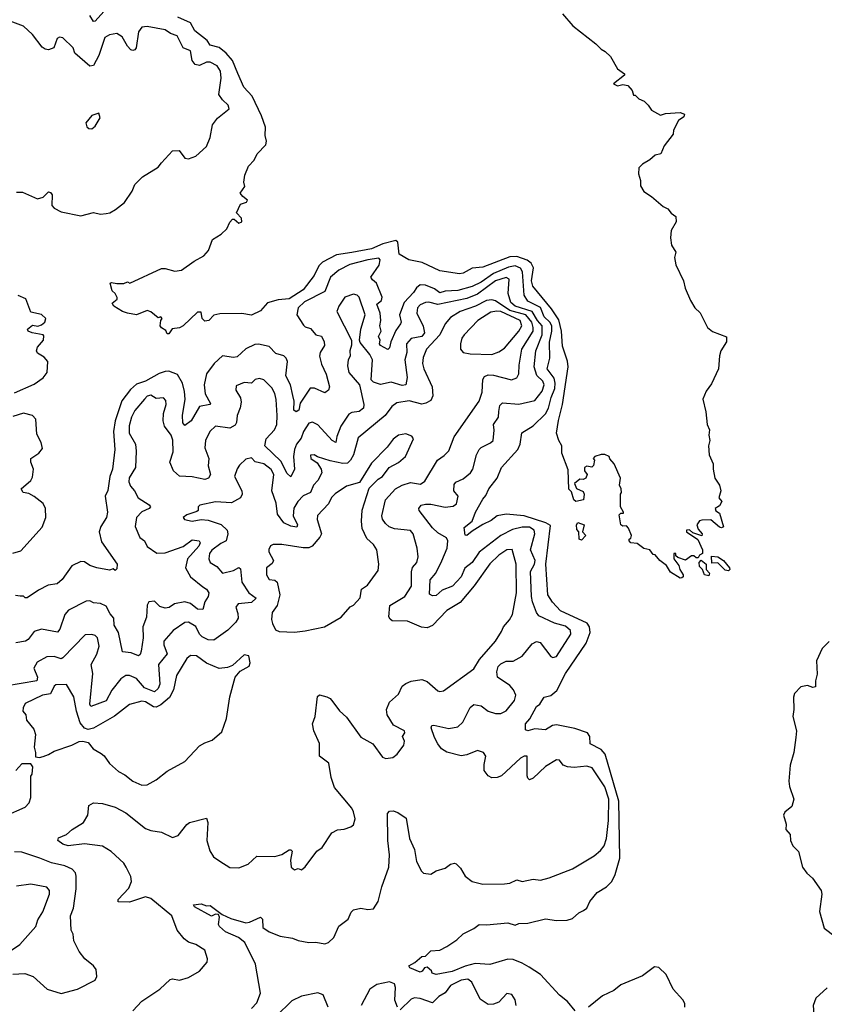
# Model space of a CAD drawing. Extents: x 1603745 to 1745082, y 385868 to 533966.
# Tile 105 of 256: x 1643554 to 1648038, y 425941 to 431432. Entities that reach past the tile are written whole.
import ezdxf

# ---------------------------------------------------------------- set-up
doc = ezdxf.new("R2010")
doc.units = 0

msp = doc.modelspace()

# ---------------------------------------------------------------- linework, layer by layer
at = {"layer": '0CON20XD'}
for points in [[(1643535, 430470.8), (1643569.3, 430469.3), (1643652.5, 430432.5), (1643685, 430442.5), (1643715, 430472.2), (1643725, 430468.9), (1643734.4, 430455), (1643732.9, 430395), (1643745, 430380), (1643785, 430359.4), (1643895, 430338), (1643965, 430356), (1644005, 430347.5), (1644035, 430350), (1644055.8, 430354.2), (1644087.3, 430372.7), (1644137.9, 430412.1), (1644180, 430475), (1644195, 430512), (1644238.8, 430555), (1644325, 430610), (1644345, 430633.8), (1644405, 430700.8), (1644442.7, 430702.7), (1644475, 430660), (1644495, 430656.2), (1644535, 430670.8), (1644595, 430724), (1644615.7, 430775), (1644629.2, 430845), (1644656.8, 430883.2), (1644721.2, 430935), (1644715.8, 430955), (1644684.6, 430984.6), (1644664.5, 431015), (1644675.8, 431105), (1644672.3, 431145), (1644654.7, 431174.7), (1644615, 431194.6), (1644595, 431194.5), (1644555, 431176.5), (1644531.6, 431181.6), (1644514.8, 431204.8), (1644505, 431258), (1644465, 431275.5), (1644431, 431341), (1644394.3, 431355), (1644364.7, 431374.7), (1644265, 431393.8), (1644235, 431389.5), (1644215, 431363.8), (1644202.3, 431275), (1644195, 431263.5), (1644185, 431260.4), (1644173.8, 431263.8), (1644155, 431283.6), (1644125, 431336.8), (1644094.5, 431354.5), (1644055, 431346.9), (1644028, 431332), (1643995, 431231.4), (1643965, 431176.2), (1643945, 431172.9), (1643861.4, 431245), (1643852.5, 431275), (1643795, 431330), (1643775, 431334), (1643763.4, 431326.6), (1643744, 431275), (1643715, 431264.5), (1643695, 431266.7), (1643679.1, 431279.1), (1643625, 431350), (1643575.8, 431395), (1643485, 431428.9)], [(1644023.3, 431476.7), (1643975, 431423.3), (1643965, 431422), (1643944.4, 431454.4)], [(1646580, 431465), (1646637, 431397), (1646765, 431296.7), (1646795, 431266.7), (1646817.5, 431255), (1646846.1, 431226.1), (1646885, 431157.5), (1646925, 431130), (1646925, 431123.3), (1646863.3, 431073.3), (1646885, 431063.3), (1646915, 431070), (1646943.3, 431065), (1646967, 431037), (1646975, 431010), (1646985, 431010), (1647005, 430990), (1647035, 430977.5), (1647056, 430956), (1647075, 430926.7), (1647125, 430900), (1647152.3, 430907.7), (1647235, 430913.3), (1647260, 430905), (1647255, 430890), (1647225, 430870), (1647197.5, 430815), (1647196.1, 430793.9), (1647145, 430727.5), (1647126.4, 430683.6), (1647095, 430676.7), (1647065, 430650), (1647025, 430626.7), (1647004, 430605), (1647002.3, 430572.3), (1647013.3, 430535), (1647013.8, 430505), (1647033.2, 430473.2), (1647075.8, 430445.8), (1647139.3, 430389.3), (1647166.1, 430376.1), (1647185, 430352.5), (1647210, 430335), (1647213.3, 430305), (1647184.2, 430255.8), (1647180.8, 430215), (1647186.5, 430175), (1647211.4, 430135), (1647202.9, 430105), (1647210.6, 430065), (1647253.1, 429975), (1647262.2, 429935), (1647291.9, 429865), (1647316.2, 429825), (1647346.8, 429796.8), (1647387.5, 429715), (1647415, 429692), (1647493.6, 429663.6), (1647493.8, 429635), (1647461.4, 429585), (1647453.3, 429556.7), (1647449.4, 429485), (1647409.2, 429400.8), (1647379.2, 429360.8), (1647360.6, 429315), (1647378.6, 429245), (1647386.2, 429175), (1647397.5, 429145), (1647394, 429115), (1647400, 429085), (1647392.5, 429055), (1647396, 429005), (1647418.8, 428955), (1647418, 428925), (1647428.8, 428875), (1647453.3, 428835), (1647462.5, 428805), (1647450, 428765), (1647466.7, 428745), (1647455, 428720), (1647430, 428705), (1647433.6, 428693.6), (1647455, 428680), (1647477, 428603), (1647465, 428597.5), (1647455, 428602.5), (1647405, 428642.5), (1647355, 428640), (1647343.6, 428636.4), (1647327.5, 428615), (1647335, 428590), (1647357.5, 428565), (1647355, 428552.5), (1647305, 428570), (1647287, 428587), (1647270, 428585), (1647270, 428575), (1647333.3, 428533.3), (1647360, 428475), (1647360, 428455), (1647343.6, 428446.4), (1647335, 428430), (1647325, 428430), (1647311.7, 428441.7), (1647298.3, 428441.7), (1647265, 428417.5), (1647221.7, 428431.7), (1647211.7, 428441.7), (1647210, 428455), (1647200, 428455), (1647200, 428425), (1647228.3, 428388.3), (1647232.5, 428365), (1647252.5, 428335), (1647252.5, 428325), (1647245, 428320), (1647235, 428317.5), (1647180.7, 428350.7), (1647158.3, 428388.3), (1647122.5, 428415), (1647095, 428447.5), (1647085, 428450), (1647066.1, 428476.1), (1647033, 428483), (1646995, 428510), (1646960, 428515), (1646950, 428525), (1646950, 428535), (1646960, 428540), (1646963.3, 428555), (1646946.1, 428596.1), (1646935, 428610), (1646915, 428607.5), (1646903.3, 428615), (1646895, 428670), (1646905, 428680), (1646920, 428680), (1646920, 428685), (1646902.5, 428715), (1646902.5, 428785), (1646907.5, 428795), (1646906.7, 428815), (1646897.5, 428835), (1646902.5, 428875), (1646866.7, 428955), (1646843, 428983), (1646840, 428995), (1646815, 429007.5), (1646795, 429007.5), (1646760, 428995), (1646750, 428985), (1646757.5, 428975), (1646752.5, 428945), (1646743, 428937), (1646715, 428942.5), (1646702.5, 428935), (1646702.5, 428915), (1646717.5, 428895), (1646710, 428875), (1646695, 428867.5), (1646675, 428870), (1646646.7, 428845), (1646657, 428817), (1646695, 428800), (1646700, 428785), (1646696.4, 428753.6), (1646653.3, 428745), (1646642, 428755), (1646629.2, 428799.2), (1646614.3, 428814.3), (1646611.2, 428921.2), (1646576.2, 429015), (1646576, 429055), (1646558.8, 429085), (1646545.8, 429125.8), (1646556.9, 429196.9), (1646580, 429285), (1646611.5, 429495), (1646607, 429527), (1646579.1, 429610.9), (1646574.4, 429695), (1646558.8, 429758.8), (1646518.6, 429818.6), (1646413.2, 429945), (1646407.2, 429975), (1646417.2, 430047.2), (1646404.4, 430074.4), (1646381.5, 430091.5), (1646325, 430111.3), (1646285, 430109.4), (1646135, 430052.5), (1646074.8, 430045.2), (1646025, 430017.7), (1646005, 430014.6), (1645895, 430031.5), (1645797.6, 430077.6), (1645721.7, 430091.7), (1645669.2, 430125), (1645660.7, 430190.7), (1645650.5, 430200.5), (1645578.3, 430181.7), (1645515, 430153.9), (1645405, 430133.6), (1645319.4, 430120.6), (1645241.4, 430078.6), (1645221.5, 430058.5), (1645195, 430005.6), (1645134.4, 429925), (1645055, 429874.5), (1644995, 429868.8), (1644935, 429853.3), (1644895, 429807.5), (1644845.9, 429784.1), (1644792.7, 429792.7), (1644668.3, 429791.7), (1644636.1, 429783.9), (1644607.5, 429755), (1644585, 429751.2), (1644570, 429765), (1644565, 429800), (1644545, 429800), (1644465, 429723.8), (1644445, 429713.3), (1644403, 429707), (1644385, 429680), (1644375, 429680), (1644368.3, 429698.3), (1644345, 429712.5), (1644337.5, 429725), (1644340, 429755), (1644347.5, 429765), (1644340, 429775), (1644325, 429770), (1644285, 429802), (1644265, 429810), (1644205, 429786), (1644155, 429796), (1644127.5, 429805), (1644077.5, 429835), (1644068.3, 429851.7), (1644096.4, 429873.6), (1644097, 429883), (1644086.7, 429905), (1644069.3, 429919.3), (1644058.3, 429961.7), (1644065, 429966.2), (1644095, 429961.1), (1644135, 429960), (1644155, 429970), (1644167, 429963), (1644345, 430043.3), (1644365, 430043.8), (1644418.8, 430028.8), (1644455, 430034.3), (1644525.8, 430085), (1644580, 430115), (1644606.2, 430145), (1644628.8, 430205), (1644676.7, 430235), (1644707.5, 430265), (1644725, 430302.5), (1644740.7, 430319.3), (1644750, 430320), (1644775, 430296.7), (1644792.5, 430305), (1644790, 430325), (1644762.5, 430355), (1644785, 430402.5), (1644817.5, 430415), (1644822.5, 430425), (1644796.7, 430445), (1644782.5, 430465), (1644809.3, 430500.7), (1644803.3, 430525), (1644808.8, 430565), (1644828.8, 430615), (1644861.4, 430648.6), (1644876.6, 430683.4), (1644925, 430734), (1644929.1, 430755), (1644921.5, 430785), (1644923.3, 430833.3), (1644901.5, 430895), (1644848.6, 431005), (1644803.1, 431055), (1644768.7, 431131.3), (1644739.8, 431205), (1644705.3, 431245.3), (1644665, 431276.1), (1644615, 431290), (1644597.7, 431315), (1644529.9, 431369.9), (1644506.6, 431415), (1644435.3, 431445)], [(1643955, 430823.3), (1643975, 430837.5), (1644002.5, 430885), (1643995, 430910), (1643955, 430897.5), (1643923, 430857), (1643927.5, 430835), (1643940, 430825), (1643955, 430823.3)], [(1646650, 425905), (1646606.2, 425956.2), (1646562, 425992), (1646457, 426107), (1646393, 426147), (1646355, 426170.5), (1646305, 426190.9), (1646275, 426192.8), (1646175, 426162.2), (1646092.2, 426167.8), (1646037, 426153), (1645965, 426124.1), (1645875, 426106.7), (1645852.5, 426115), (1645848.3, 426128.3), (1645825, 426147.5), (1645810, 426145), (1645797.5, 426125), (1645785, 426120), (1645727.5, 426145), (1645722.5, 426155), (1645756.1, 426173.9), (1645795, 426207.5), (1645815, 426210), (1645845, 426238.8), (1645895, 426243.3), (1645935, 426262.5), (1645990.3, 426299.7), (1646025, 426333.8), (1646085, 426364), (1646114.2, 426385.8), (1646155, 426383.8), (1646275, 426396), (1646315, 426382), (1646335, 426391.4), (1646385, 426393.3), (1646485, 426418.2), (1646545, 426408.1), (1646605, 426410.8), (1646635, 426420), (1646669.5, 426450.5), (1646695.9, 426464.1), (1646715, 426477.5), (1646731.2, 426515), (1646772.5, 426565), (1646825, 426595.5), (1646853.6, 426625), (1646873.3, 426665), (1646898.4, 426755), (1646893.6, 427073.6), (1646817.3, 427335), (1646795, 427361.2), (1646733.4, 427393.4), (1646731.6, 427435), (1646718.2, 427455), (1646648.1, 427478.1), (1646545, 427500), (1646523.6, 427496.4), (1646485, 427471.9), (1646425, 427477.5), (1646385, 427466.2), (1646372, 427472), (1646373.1, 427505), (1646397.7, 427532.3), (1646435, 427602), (1646452.5, 427615), (1646463.3, 427633.3), (1646476.8, 427653.2), (1646515, 427663.5), (1646548.3, 427691.7), (1646595.3, 427785), (1646711.8, 427955), (1646733.4, 428015), (1646729.4, 428045), (1646715.9, 428065.8), (1646567.3, 428135), (1646522.7, 428182.7), (1646498.1, 428225), (1646485.5, 428395), (1646511.7, 428611.7), (1646486.7, 428626.7), (1646365, 428664.4), (1646265, 428674.3), (1646215, 428664.1), (1646181.9, 428638.1), (1646135, 428616.9), (1646075, 428578.8), (1646045, 428555.6), (1646037.3, 428557.3), (1646031.1, 428598.9), (1646075.6, 428635), (1646094.7, 428685), (1646135, 428757.5), (1646152, 428778), (1646168.8, 428815), (1646215.3, 428875), (1646239.6, 428935), (1646330.3, 429035), (1646342.7, 429065), (1646352.3, 429127.7), (1646415, 429167.3), (1646485, 429233.3), (1646502, 429265), (1646516.2, 429325), (1646536.2, 429375), (1646538.9, 429405), (1646532.6, 429432.6), (1646492.9, 429485), (1646508.1, 429545), (1646507.2, 429632.8), (1646520.5, 429695), (1646519.1, 429725), (1646509.3, 429745), (1646477.7, 429775), (1646456.1, 429826.2), (1646385, 429861.8), (1646365.2, 429895.2), (1646355.4, 430025.4), (1646345, 430045.6), (1646315, 430059.4), (1646278.5, 430051.5), (1646195, 430017.2), (1646125, 429968.2), (1646075, 429943.6), (1645995, 429922.4), (1645925, 429918.3), (1645895, 429909.3), (1645865, 429931.2), (1645815, 429951.6), (1645785, 429952.7), (1645765, 429936.7), (1645749, 429911), (1645695.9, 429854.1), (1645669.8, 429785), (1645679.6, 429745), (1645676.4, 429735), (1645650.7, 429699.3), (1645621.8, 429635), (1645615, 429601.4), (1645605, 429592.7), (1645565, 429613.9), (1645558.5, 429625), (1645562.2, 429645), (1645553.6, 429665), (1645568.4, 429695), (1645561.8, 429725), (1645566.8, 429755), (1645562.7, 429795), (1645544.6, 429845), (1645571.2, 429865), (1645573.2, 429885), (1645541.8, 429961.8), (1645520.3, 429980.3), (1645511.5, 429995), (1645556.4, 430063.6), (1645562.3, 430092.3), (1645555, 430101.5), (1645495, 430092.7), (1645393.7, 430066.3), (1645332.5, 430035), (1645286.4, 429995), (1645253.6, 429916.4), (1645140.9, 429859.1), (1645105.3, 429825), (1645098.8, 429785), (1645135, 429728.2), (1645145, 429718.5), (1645175, 429709.7), (1645205, 429674.7), (1645235, 429666.9), (1645251.3, 429635), (1645252.2, 429615), (1645229.3, 429575), (1645224.7, 429555), (1645235, 429510), (1645262.7, 429455), (1645280, 429385), (1645274.3, 429365), (1645255, 429350), (1645197.4, 429377.4), (1645173.2, 429376.8), (1645117.4, 429292.6), (1645109.2, 429255), (1645095, 429244.2), (1645082, 429255), (1645082.8, 429305), (1645076.1, 429336.1), (1645062.7, 429395), (1645037.5, 429445), (1645046.8, 429525), (1645039.7, 429545), (1645025, 429556.7), (1644981, 429571), (1644945, 429609.7), (1644885, 429621.9), (1644865, 429619.5), (1644814.7, 429595.3), (1644765, 429552.2), (1644745, 429548.4), (1644685, 429557.3), (1644638, 429515), (1644594, 429456), (1644581.4, 429395), (1644587.7, 429345), (1644617.9, 429292.1), (1644613.3, 429285), (1644555, 429273.9), (1644508.8, 429195), (1644475, 429167.8), (1644463.9, 429183.9), (1644460.3, 429225), (1644475.4, 429315), (1644472.6, 429357.4), (1644460.8, 429405), (1644432.6, 429452.6), (1644385, 429471.4), (1644365, 429469.6), (1644331.4, 429458.6), (1644255, 429415.4), (1644205, 429398.6), (1644170.4, 429369.6), (1644123.9, 429306.1), (1644086, 429195), (1644076.7, 429135), (1644084.5, 429035.5), (1644071.4, 428925), (1644056.3, 428885), (1644045, 428806.2), (1644030, 428775), (1644043.3, 428685), (1644038, 428655), (1644006.5, 428605), (1643996.7, 428575), (1644009.3, 428519.3), (1644097.5, 428395), (1644095, 428370), (1644085, 428360), (1644075, 428370), (1644055, 428361.2), (1643984.5, 428374.5), (1643945, 428388.1), (1643915, 428408), (1643895, 428410), (1643845, 428386), (1643790.3, 428309.7), (1643763.3, 428285), (1643711.8, 428278.2), (1643658.8, 428251.2), (1643595, 428207.5), (1643585, 428207.5), (1643575, 428216.7), (1643557, 428217), (1643530.7, 428220.7)], [(1646255, 426613.5), (1646285, 426615.5), (1646325, 426635.6), (1646355, 426625.6), (1646415, 426638.1), (1646457.3, 426632.7), (1646505, 426645.6), (1646635, 426696.9), (1646755, 426769.3), (1646791, 426799), (1646812.1, 426825), (1646823.8, 426865), (1646836.4, 426965), (1646837.2, 427085), (1646815, 427154.1), (1646745, 427259.5), (1646715, 427269.3), (1646645, 427261.8), (1646606.7, 427265), (1646582, 427275), (1646562.7, 427302.7), (1646545, 427304.3), (1646485, 427267.3), (1646415, 427201.2), (1646395, 427193.3), (1646385, 427201.2), (1646381.5, 427215), (1646382.5, 427325), (1646365, 427325.5), (1646345, 427313.8), (1646240, 427215), (1646215, 427205.4), (1646185, 427204.4), (1646165, 427214.4), (1646143.1, 427245), (1646142.4, 427277.6), (1646151.8, 427325), (1646139.6, 427345), (1646105, 427355.7), (1646045, 427332), (1646015, 427327.2), (1645935, 427346.2), (1645905.6, 427365), (1645885, 427392.9), (1645865, 427429.2), (1645847.1, 427482.9), (1645851.2, 427495), (1645862.2, 427497.8), (1645945, 427479.3), (1645995, 427489.1), (1646022.8, 427515), (1646065, 427596.2), (1646085, 427612), (1646125, 427605.6), (1646165, 427575.6), (1646205, 427561.8), (1646235, 427561.8), (1646265, 427576.9), (1646312.1, 427635), (1646318.5, 427665), (1646305.3, 427695), (1646285, 427719.6), (1646217.7, 427765), (1646213.7, 427795), (1646220.7, 427825), (1646235, 427839.1), (1646265, 427853.5), (1646304.7, 427855.3), (1646355, 427881.8), (1646409.2, 427950.8), (1646435, 427963.5), (1646455, 427958.9), (1646515, 427880.8), (1646525.7, 427875.7), (1646545, 427880), (1646626.4, 428005), (1646623.3, 428025), (1646595, 428049.3), (1646535, 428066.7), (1646447.9, 428107.9), (1646435.1, 428125.1), (1646412.5, 428185), (1646405.6, 428215), (1646400.6, 428355), (1646423.5, 428395), (1646426.3, 428415), (1646401, 428475), (1646424.8, 428565), (1646420.8, 428585), (1646395, 428600.9), (1646355, 428601.4), (1646301.2, 428588.8), (1646235.2, 428554.8), (1646115, 428462.5), (1646075, 428405.4), (1646035, 428372.2), (1646014.7, 428325), (1645966.6, 428273.4), (1645908.8, 428251.2), (1645875, 428221.2), (1645855, 428218.9), (1645837.3, 428227.3), (1645842, 428308), (1645872.5, 428345), (1645906.4, 428413.6), (1645935.7, 428485), (1645940.7, 428525), (1645932.7, 428542.7), (1645885, 428570.6), (1645855, 428598.5), (1645780.8, 428695), (1645779.2, 428705), (1645792, 428725), (1645815, 428730.4), (1645845, 428730), (1645925, 428712.8), (1645970.3, 428719.7), (1645987.9, 428732.1), (1645997.8, 428775), (1645973.3, 428805), (1645975, 428840), (1645985, 428852.5), (1646025, 428871.9), (1646067.1, 428905), (1646078.9, 428925), (1646099.4, 429005), (1646114.7, 429035.3), (1646125, 429046.7), (1646178.7, 429071.3), (1646192, 429085), (1646198, 429142), (1646194.2, 429175), (1646221.5, 429215), (1646224.1, 429245.9), (1646230, 429280), (1646245, 429294.4), (1646335, 429287.1), (1646425, 429308.9), (1646465, 429360.7), (1646477.6, 429395), (1646470, 429415), (1646436.7, 429446.7), (1646422, 429495), (1646431, 429585), (1646465.2, 429675.2), (1646464.9, 429725), (1646439.3, 429755), (1646410.2, 429805), (1646315, 429833.5), (1646290.3, 429855), (1646276.7, 429905), (1646282.1, 429985), (1646264.7, 429994.7), (1646205, 429975.6), (1646105, 429901.2), (1646045, 429876), (1645885, 429843.3), (1645835, 429856.4), (1645815, 429855.2), (1645785, 429842.2), (1645770.8, 429825), (1645767.1, 429795), (1645803.2, 429723.2), (1645810, 429685), (1645795, 429664.4), (1645735, 429653.3), (1645708.9, 429625), (1645711.9, 429575), (1645700, 429535), (1645713.3, 429436.7), (1645705.7, 429395), (1645685, 429391.6), (1645625, 429410), (1645565, 429397.3), (1645525, 429409.6), (1645513.4, 429423.4), (1645519.3, 429535), (1645505.3, 429565), (1645451.2, 429631.2), (1645446.8, 429645), (1645454.4, 429705), (1645479.1, 429785), (1645445.6, 429885), (1645435, 429895.8), (1645415, 429900.8), (1645366.3, 429883.7), (1645332.5, 429835), (1645320.8, 429805), (1645403.5, 429645), (1645403.8, 429616.2), (1645393.5, 429585), (1645395.5, 429555), (1645384.5, 429535), (1645381.4, 429501.4), (1645387.5, 429465), (1645448, 429395), (1645472, 429285), (1645469.2, 429265), (1645445, 429246.7), (1645405, 429240.6), (1645388.8, 429231.2), (1645344.2, 429165), (1645321.8, 429108.2), (1645315, 429073.8), (1645295, 429084.6), (1645215, 429172.8), (1645185, 429187.5), (1645165, 429181.9), (1645135, 429135.6), (1645122.3, 429097.7), (1645096.9, 429065), (1645085, 429034.3), (1645078.9, 428995), (1645085.7, 428924.3), (1645065, 428882.5), (1645045, 428901.2), (1645009.3, 428969.3), (1644920.3, 429055), (1644927.5, 429095), (1644974.8, 429145.2), (1644986.1, 429175), (1644989.3, 429225), (1644983.3, 429313.3), (1644975, 429347.1), (1644958.4, 429378.4), (1644915, 429424.2), (1644890.9, 429430.9), (1644866, 429425), (1644845, 429404.5), (1644805, 429408.2), (1644760.7, 429389.3), (1644757.5, 429365), (1644783.7, 429323.7), (1644788.8, 429298.8), (1644783.2, 429266.8), (1644765.5, 429225), (1644762.8, 429185), (1644755, 429171.2), (1644725, 429154.5), (1644644.7, 429165.3), (1644613.6, 429135), (1644589.6, 429085), (1644586.4, 429045), (1644607.5, 428985), (1644603.8, 428943.8), (1644616.9, 428895), (1644606, 428875), (1644585, 428866.7), (1644515, 428883.1), (1644445, 428886.7), (1644411.5, 428915), (1644390.9, 428965), (1644408.2, 429021.8), (1644407.2, 429087.2), (1644398.1, 429115), (1644361.4, 429165), (1644353, 429195), (1644355.2, 429235), (1644369.7, 429285), (1644367.7, 429307.7), (1644355, 429322.1), (1644315, 429320), (1644285, 429337.5), (1644265, 429331.8), (1644249.2, 429315), (1644195, 429251.5), (1644177.2, 429215), (1644163.9, 429166.1), (1644164.3, 429125), (1644200, 429065), (1644203.5, 429025), (1644199.4, 428935), (1644164, 428876), (1644161.2, 428855), (1644170.7, 428830.7), (1644194, 428805), (1644214.4, 428765), (1644275, 428725.3), (1644282.1, 428715), (1644275.5, 428705), (1644235, 428687.1), (1644204.1, 428655.9), (1644197.8, 428605), (1644223.4, 428543.4), (1644250, 428525), (1644264.7, 428494.7), (1644317.5, 428457.5), (1644365, 428458.4), (1644465, 428493.1), (1644515, 428530.7), (1644554.7, 428524.7), (1644560.4, 428515), (1644552.9, 428495), (1644488.2, 428425), (1644478.1, 428375), (1644505, 428324.6), (1644575, 428268.8), (1644595.8, 428255), (1644608.8, 428235), (1644604.2, 428215), (1644585.5, 428184.5), (1644575, 428142.2), (1644545, 428144.7), (1644506.4, 428176.4), (1644475, 428185.9), (1644415.7, 428174.3), (1644387.1, 428152.9), (1644365, 428149.7), (1644335, 428159.1), (1644305, 428189.6), (1644272.9, 428185), (1644263.4, 428166.6), (1644260.3, 428099.7), (1644239.4, 428045), (1644242.7, 427985), (1644230.2, 427909.8), (1644225, 427892), (1644215, 427883.3), (1644175, 427900.9), (1644125.9, 427905.9), (1644105.3, 428015), (1644079.4, 428055), (1644078.4, 428095), (1644057.5, 428117.5), (1644035, 428161.5), (1644005, 428176.1), (1643965, 428179.6), (1643945, 428191.1), (1643925, 428188.8), (1643825, 428137.9), (1643806.1, 428115), (1643777.9, 428032.1), (1643765, 428016.4), (1643675, 428032.8), (1643635, 428019.2), (1643600.5, 427975), (1643585.8, 427965), (1643532.5, 427957.5)], [(1643525, 429350.4), (1643635, 429399.6), (1643684.3, 429435), (1643707.1, 429465), (1643711.2, 429525), (1643690.3, 429550.3), (1643652.2, 429572.2), (1643647.5, 429585), (1643652.5, 429605), (1643685.7, 429645), (1643688.3, 429668.3), (1643684, 429674), (1643623.8, 429685), (1643601.2, 429695), (1643598, 429705), (1643625, 429728.9), (1643655, 429722.9), (1643675, 429730), (1643693.5, 429745), (1643698.9, 429765), (1643675, 429786.9), (1643615, 429800.6), (1643587.9, 429875), (1643545, 429893)], [(1644183.8, 425905), (1644235, 425957.8), (1644335, 426024.4), (1644391.7, 426078.3), (1644405, 426082.5), (1644445, 426076.2), (1644495, 426090.8), (1644556.2, 426125), (1644598.8, 426175), (1644600, 426195), (1644585, 426243.3), (1644535, 426274), (1644495, 426287.5), (1644471.2, 426305), (1644431.9, 426355), (1644401.6, 426435), (1644285, 426530.9), (1644255, 426540), (1644165, 426510.4), (1644102.9, 426512.9), (1644102.5, 426525), (1644161.2, 426588.8), (1644176.9, 426625), (1644173.7, 426653.7), (1644146.7, 426705), (1644135, 426727.5), (1644062.7, 426792.7), (1644015, 426823.3), (1643915, 426836.2), (1643824.7, 426824.7), (1643793.6, 426833.6), (1643766.7, 426855), (1643770.9, 426869.1), (1643815, 426888.1), (1643845.8, 426915), (1643909.2, 426955), (1643934.3, 426995), (1643940, 427050), (1643965.9, 427064.1), (1644015, 427061.4), (1644085, 427040.4), (1644145, 427008.2), (1644255, 426921.5), (1644285, 426909.6), (1644345, 426901.4), (1644405, 426871.2), (1644437.9, 426882.1), (1644485, 426944), (1644500, 426955), (1644595, 426978.8), (1644602.5, 426955), (1644597.5, 426855), (1644614.1, 426795.9), (1644633.8, 426763.8), (1644669.5, 426739.5), (1644725, 426702.9), (1644775, 426702), (1644826.9, 426723.1), (1644875, 426766.2), (1644975, 426764.2), (1645015, 426776.7), (1645055, 426802.5), (1645065, 426802.5), (1645072.5, 426795), (1645063.3, 426745), (1645067.5, 426705), (1645085, 426690), (1645105, 426697.5), (1645125, 426690), (1645145, 426706.7), (1645210, 426795), (1645240, 426815), (1645293.6, 426896.4), (1645325, 426914.4), (1645362.7, 426917.3), (1645399.5, 426930.5), (1645415, 426942.5), (1645424, 426975), (1645414.4, 427015), (1645404.4, 427035), (1645309.1, 427149.1), (1645289.1, 427205), (1645277.5, 427285), (1645224.4, 427324.4), (1645225.6, 427395), (1645192.5, 427465), (1645185.8, 427505), (1645200.8, 427545), (1645212.7, 427657.3), (1645225, 427666.7), (1645265, 427656), (1645285, 427646), (1645298.5, 427628.5), (1645337.1, 427577.1), (1645375, 427542), (1645455, 427430), (1645522.5, 427392.5), (1645575, 427318.8), (1645595, 427312), (1645633, 427317), (1645656.7, 427335), (1645694, 427386), (1645697.7, 427407.7), (1645687.5, 427435), (1645700, 427455), (1645698.8, 427465), (1645637.5, 427497.5), (1645602.2, 427555), (1645597.3, 427585), (1645614.5, 427625), (1645665, 427670), (1645685.8, 427714.2), (1645705, 427730), (1645735, 427742.3), (1645795, 427752.5), (1645825, 427740.6), (1645885, 427688.6), (1645895, 427684.3), (1645915, 427688.6), (1646085, 427810.8), (1646116, 427864), (1646205, 427965.7), (1646239.8, 428020.2), (1646250.6, 428045), (1646284.4, 428085), (1646300, 428115), (1646323.4, 428235), (1646321.3, 428395), (1646297.9, 428477.9), (1646268, 428475), (1646225, 428445.3), (1646175, 428397.2), (1646086.4, 428275), (1646008.2, 428181.8), (1645935, 428136.7), (1645855, 428054.1), (1645825, 428040.5), (1645793.9, 428043.9), (1645715, 428077.4), (1645629.8, 428079.8), (1645617.7, 428087.7), (1645611.8, 428101.8), (1645616.7, 428165), (1645700.4, 428215), (1645738.1, 428271.9), (1645737.6, 428352.4), (1645743.5, 428376.5), (1645768.1, 428405), (1645774.5, 428435.5), (1645770, 428485), (1645747.7, 428565), (1645732.8, 428582.8), (1645642.4, 428592.4), (1645613.8, 428603.8), (1645592.2, 428622.2), (1645576.1, 428646.1), (1645572.1, 428665), (1645593.2, 428755), (1645648.5, 428815), (1645685, 428836.8), (1645731.1, 428851.1), (1645788, 428842), (1645812.6, 428857.4), (1645881.5, 428975), (1645919.5, 429000.5), (1645945, 429027.1), (1645976.2, 429105), (1646113.8, 429305), (1646130.6, 429355), (1646134.7, 429425), (1646145, 429441.2), (1646165, 429450.3), (1646195, 429450), (1646295, 429422.9), (1646325.3, 429434.7), (1646336.3, 429456.3), (1646337, 429505), (1646353.1, 429595), (1646414.8, 429695), (1646416.2, 429715), (1646407.3, 429745), (1646375, 429785.4), (1646285, 429809.3), (1646205, 429863.7), (1646185, 429868.8), (1646154.8, 429865.2), (1646095, 429834.4), (1646008.1, 429805), (1645955, 429771.5), (1645925, 429735.7), (1645896.3, 429673.7), (1645820.9, 429595), (1645802, 429548), (1645799.2, 429515), (1645806.9, 429485), (1645853.3, 429385), (1645855.8, 429335), (1645845, 429308.5), (1645817.7, 429292.3), (1645795, 429287.6), (1645725, 429306.6), (1645655, 429295.4), (1645628.6, 429275), (1645591.5, 429225), (1645440.3, 429099.7), (1645413.4, 429005), (1645398.1, 428975), (1645380.8, 428959.2), (1645355, 428956.5), (1645285, 428972.4), (1645214.2, 428994.2), (1645195, 429005.8), (1645175, 429003.3), (1645176, 428985), (1645210.9, 428960.9), (1645234.6, 428925), (1645237.5, 428905), (1645215, 428862.7), (1645191.3, 428835), (1645175, 428795.5), (1645133.1, 428776.9), (1645104, 428745), (1645082, 428708), (1645078.1, 428665), (1645102.2, 428615), (1645097.8, 428602.2), (1645065, 428606.6), (1645025, 428626.4), (1644990.5, 428675), (1644982.3, 428735), (1644959.5, 428805), (1644969.4, 428895), (1644955, 428924.1), (1644915, 428954), (1644865.8, 428965.8), (1644845, 428987.8), (1644815, 428980.6), (1644778.3, 428948.3), (1644765, 428927.5), (1644751.3, 428885), (1644791, 428805), (1644794.1, 428785), (1644784.9, 428765.1), (1644733.5, 428736.5), (1644645, 428743.2), (1644557.5, 428725), (1644548, 428715), (1644548, 428695), (1644541.1, 428688.9), (1644485, 428671.1), (1644464, 428655), (1644472.5, 428645), (1644515, 428634.6), (1644565, 428643.9), (1644605, 428640.7), (1644677.4, 428617.4), (1644710.8, 428585), (1644714.1, 428565), (1644705.3, 428524.7), (1644675, 428510.4), (1644625, 428473.8), (1644611.1, 428455), (1644607.1, 428425), (1644615.5, 428405), (1644651.9, 428381.9), (1644685, 428345.4), (1644745, 428359.6), (1644775, 428376.6), (1644785, 428370), (1644792, 428295), (1644830.5, 428235), (1644871.8, 428205), (1644845, 428182), (1644771.1, 428175), (1644758.9, 428155), (1644769.5, 428119.5), (1644771.2, 428095), (1644759, 428071), (1644712.9, 428027.1), (1644635, 427970.7), (1644605, 427973.2), (1644570.2, 427990.2), (1644556.4, 428005), (1644535, 428047.9), (1644495, 428072.2), (1644475, 428070), (1644408.5, 428025), (1644358, 427965), (1644357.3, 427945), (1644375.4, 427895), (1644327.8, 427835), (1644334, 427726), (1644325, 427701.1), (1644305, 427683.3), (1644249.5, 427705), (1644205, 427758.6), (1644165, 427774.7), (1644145, 427773.7), (1644117.1, 427755), (1644067.6, 427692.4), (1644036.2, 427633.8), (1643951.1, 427601.1), (1643945.3, 427615.3), (1643961, 427785), (1643951.4, 427835), (1643983.6, 427893.6), (1643997.2, 427937.2), (1643987.8, 427985), (1643975, 427996.9), (1643955, 428003.1), (1643919.1, 428000.9), (1643795, 427872.2), (1643785, 427867.8), (1643745, 427880.4), (1643705, 427879.1), (1643651.9, 427848.1), (1643631.9, 427815), (1643653.5, 427765), (1643648.7, 427745), (1643474.2, 427715.8)], [(1646185, 429564.6), (1646225, 429578.9), (1646255, 429600), (1646336.2, 429695), (1646352.7, 429725), (1646343.9, 429755), (1646235, 429803.6), (1646213, 429807.1), (1646179.3, 429800.7), (1646106.7, 429755), (1646031.5, 429675), (1646018.2, 429655), (1646010, 429625), (1646011.4, 429595), (1646025, 429575.8), (1646065, 429568.1), (1646185, 429564.6)], [(1643515, 428456.2), (1643559.5, 428470.5), (1643678.4, 428601.6), (1643699.7, 428655), (1643698.2, 428705), (1643685, 428733.3), (1643635, 428773.5), (1643605, 428788.9), (1643572.5, 428795), (1643561.2, 428815), (1643615, 428862.2), (1643625, 428880), (1643631.3, 428925), (1643615.5, 428965), (1643615.5, 428984.5), (1643660.6, 429015), (1643680.3, 429039.7), (1643674.2, 429074.2), (1643649.7, 429119.7), (1643644.3, 429204.3), (1643625.3, 429225.3), (1643575, 429236.7), (1643515, 429218.6)], [(1645085, 428016.9), (1645145, 428024.4), (1645252.5, 428045), (1645345, 428100), (1645395, 428157.5), (1645415, 428167.5), (1645452.3, 428207.7), (1645458.8, 428255), (1645491.7, 428278.3), (1645550.9, 428359.1), (1645555.6, 428395), (1645543.6, 428475), (1645525, 428504.3), (1645488.7, 428538.7), (1645463.3, 428595), (1645458.2, 428635), (1645462.6, 428697.4), (1645501.2, 428818.8), (1645550.8, 428869.2), (1645575.7, 428885), (1645613.8, 428935), (1645665, 428962.5), (1645703.3, 428995), (1645747.8, 429095), (1645738.7, 429108.7), (1645705, 429122.9), (1645665, 429114.6), (1645635, 429091.8), (1645602.3, 429047.7), (1645515, 428959.5), (1645448.3, 428851.7), (1645375, 428830), (1645312.8, 428787.2), (1645292.4, 428767.6), (1645275, 428731.9), (1645212.8, 428667.2), (1645211.9, 428645), (1645235.4, 428565), (1645226.5, 428545), (1645183.7, 428496.3), (1645165, 428487.3), (1645133.8, 428486.2), (1645015, 428504.4), (1644965.9, 428504.1), (1644952.5, 428497.5), (1644942.7, 428477.3), (1644942, 428465), (1644969.2, 428415), (1644961.4, 428398.6), (1644929.5, 428375), (1644928.9, 428335), (1644945, 428310.6), (1644975, 428305.6), (1644989.2, 428295), (1645002.9, 428225), (1644989.2, 428165), (1644960.6, 428125), (1644957, 428087), (1644962, 428065), (1644979.5, 428029.5), (1644999.7, 428019.7), (1645085, 428016.9)], [(1646685, 428530), (1646672.5, 428535), (1646670, 428575), (1646658.3, 428588.3), (1646657.5, 428615), (1646665, 428627.5), (1646700, 428615), (1646690, 428575), (1646710, 428555), (1646685, 428530)], [(1647395, 428330), (1647370, 428335), (1647360, 428365), (1647343, 428383), (1647340, 428405), (1647352.5, 428417.5), (1647380, 428395), (1647380, 428365), (1647397.5, 428345), (1647395, 428330)], [(1647505, 428357.5), (1647485, 428362.5), (1647445, 428402.5), (1647411.7, 428401.7), (1647410, 428440), (1647445, 428436.7), (1647476.7, 428415), (1647510, 428375), (1647512.5, 428365), (1647505, 428357.5)], [(1648065, 427964.5), (1648025.5, 427925), (1647995, 427856.2), (1647998.1, 427781.9), (1647988.8, 427745), (1647988.3, 427711.7), (1647975, 427706.7), (1647945, 427718.8), (1647908.3, 427711.7), (1647872.5, 427675), (1647866.4, 427653.6), (1647869.2, 427585), (1647862.9, 427545), (1647883.1, 427465), (1647878.8, 427428.8), (1647868.5, 427345), (1647848.6, 427275), (1647840, 427185), (1647844.3, 427155), (1647868.6, 427085), (1647857, 427043), (1647818.3, 427011.7), (1647810, 426995), (1647826.1, 426946.1), (1647823.8, 426915), (1647847.3, 426887.3), (1647850, 426855), (1647863.3, 426825), (1647895, 426792.5), (1647916.2, 426705), (1647941.3, 426671.3), (1647972.9, 426645), (1648021.2, 426575), (1648023.8, 426555), (1648011.7, 426458.3), (1648036.7, 426365), (1648098.8, 426318.8)], [(1644235, 427163.1), (1644265, 427164.4), (1644315, 427192.9), (1644375, 427241.4), (1644475, 427294.4), (1644555, 427381.4), (1644585, 427399.4), (1644626.6, 427413.4), (1644679.5, 427460.5), (1644705.7, 427535), (1644724.5, 427655.5), (1644753.8, 427765), (1644781.7, 427798.3), (1644833, 427827), (1644838.8, 427845), (1644830, 427885), (1644805, 427890), (1644740, 427830), (1644711.7, 427818.3), (1644665, 427814.4), (1644595, 427842.9), (1644540, 427885), (1644505, 427886.9), (1644485, 427870), (1644427.7, 427775), (1644410.5, 427695), (1644387.8, 427652.2), (1644339.9, 427610.1), (1644315, 427598.3), (1644298.8, 427598.8), (1644255, 427626.8), (1644235, 427631.5), (1644166.6, 427613.4), (1644082, 427548), (1643965, 427481.4), (1643935, 427474), (1643915, 427481.2), (1643891.1, 427511.1), (1643870.7, 427575), (1643855.9, 427655), (1643815, 427724), (1643755, 427722.2), (1643745.4, 427714.6), (1643725, 427672.7), (1643681.2, 427665), (1643585, 427618.6), (1643572.2, 427595), (1643570.6, 427575), (1643587.1, 427555), (1643590.8, 427525), (1643633.1, 427475), (1643642.2, 427445), (1643634.2, 427374.2), (1643642.5, 427345), (1643641.7, 427321.7), (1643665, 427317.5), (1643685, 427322.5), (1643715, 427333.3), (1643745, 427353.3), (1643845, 427386.7), (1643885, 427406.7), (1643905, 427408.8), (1643935, 427400), (1643963.3, 427365), (1644008.7, 427338.7), (1644025, 427326), (1644055, 427284.2), (1644105, 427238.6), (1644140.2, 427220.2), (1644185, 427185.6), (1644235, 427163.1)], [(1643475, 426992.2), (1643585, 427040), (1643606.2, 427065), (1643616, 427095), (1643616.4, 427213.6), (1643623.3, 427225), (1643626.7, 427265), (1643615, 427282.5), (1643565, 427282.5), (1643532.5, 427245)], [(1644845, 425918), (1644875, 425949.2), (1644896.5, 426003.5), (1644867.3, 426165), (1644808.8, 426285), (1644773.4, 426313.4), (1644700.4, 426345), (1644666.5, 426375), (1644661.1, 426385), (1644666.8, 426426.8), (1644661.7, 426441.7), (1644645, 426444.2), (1644622.7, 426432.7), (1644527.5, 426485), (1644522.5, 426495), (1644565, 426501.8), (1644595, 426490), (1644615, 426491.5), (1644682.2, 426442.2), (1644730.2, 426420.2), (1644814.7, 426394.7), (1644835, 426398), (1644896.2, 426426.2), (1644906.2, 426415), (1644909.2, 426369.2), (1644944.7, 426344.7), (1645005, 426321.1), (1645075, 426310), (1645105, 426297.5), (1645165, 426285.8), (1645205, 426288), (1645255, 426278.8), (1645275, 426286.2), (1645305, 426313.3), (1645333, 426377), (1645383.8, 426415), (1645402, 426455), (1645415, 426468), (1645455, 426476), (1645495, 426468.8), (1645525, 426473.8), (1645551.4, 426515), (1645572.1, 426595), (1645611.8, 426705), (1645615.3, 426775), (1645605.5, 426855), (1645602.9, 427005), (1645615, 427018.8), (1645635, 427019.2), (1645660.4, 427010.4), (1645708.4, 426978.4), (1645725.5, 426865), (1645753.3, 426805), (1645765, 426737.5), (1645793, 426683), (1645805, 426671.2), (1645845, 426666.7), (1645875.7, 426684.3), (1645925, 426700.8), (1645955, 426722.9), (1645977, 426727), (1645986.2, 426725), (1646010.3, 426700.3), (1646036, 426655), (1646076.3, 426626.3), (1646135, 426610.5), (1646255, 426613.5)], [(1643515, 426109.7), (1643583.1, 426113.1), (1643628, 426095), (1643707.5, 426025), (1643785, 426001.1), (1643875, 426025.4), (1643975, 426076.2), (1643984.2, 426095), (1643980, 426135), (1643965.8, 426155), (1643917.5, 426195), (1643885, 426236), (1643854.6, 426295), (1643851.1, 426331.1), (1643840.8, 426355), (1643836.9, 426435), (1643852.7, 426477.3), (1643868.1, 426585), (1643869.1, 426655), (1643863.9, 426673.9), (1643845.3, 426695.3), (1643805, 426713.3), (1643730.2, 426729.8), (1643665.6, 426755), (1643565, 426788.8), (1643525, 426790.9)], [(1643496, 426235), (1643555, 426274.4), (1643642.9, 426375), (1643655, 426412.5), (1643682.6, 426457.4), (1643720.5, 426555), (1643719.2, 426575), (1643705, 426593.8), (1643615, 426611.4), (1643535, 426600)], [(1647260.7, 425925), (1647261.8, 425945), (1647250.4, 425965), (1647195, 426025.6), (1647157.1, 426107.1), (1647116.1, 426146.1), (1647091.1, 426148.9), (1647025, 426099.1), (1646905, 426049.2), (1646865, 426017.9), (1646802, 425988), (1646724.5, 425925.5)], [(1645658.6, 425925), (1645644.7, 425964.7), (1645647.6, 426035), (1645642, 426055), (1645615, 426066.3), (1645545, 426052.1), (1645504.4, 426025), (1645457.8, 425935)], [(1646320, 425935), (1646316, 425965), (1646296.2, 425995), (1646268.3, 426001.7), (1646225, 425952.9), (1646195, 425941.9), (1646165, 425940), (1646120, 425970), (1646074.5, 426065), (1646051.8, 426081.8), (1646015, 426074.7), (1645955, 426045.6), (1645924.8, 426005.2), (1645890.5, 425985), (1645855, 425949.6), (1645785, 425973.7), (1645753.3, 425976.7), (1645735, 425969.6), (1645675, 425909.2)], [(1645273.8, 425925), (1645245, 425994.2), (1645214.7, 426004.7), (1645125, 425986.7), (1645070.1, 425959.9), (1644982.7, 425875)], [(1648055, 426033.3), (1647991.2, 425975), (1647976.4, 425933.6), (1647980, 425885), (1648019.4, 425805), (1648043.3, 425705)]]:
    msp.add_lwpolyline(points, dxfattribs=at)

doc.saveas('drawing.dxf')
